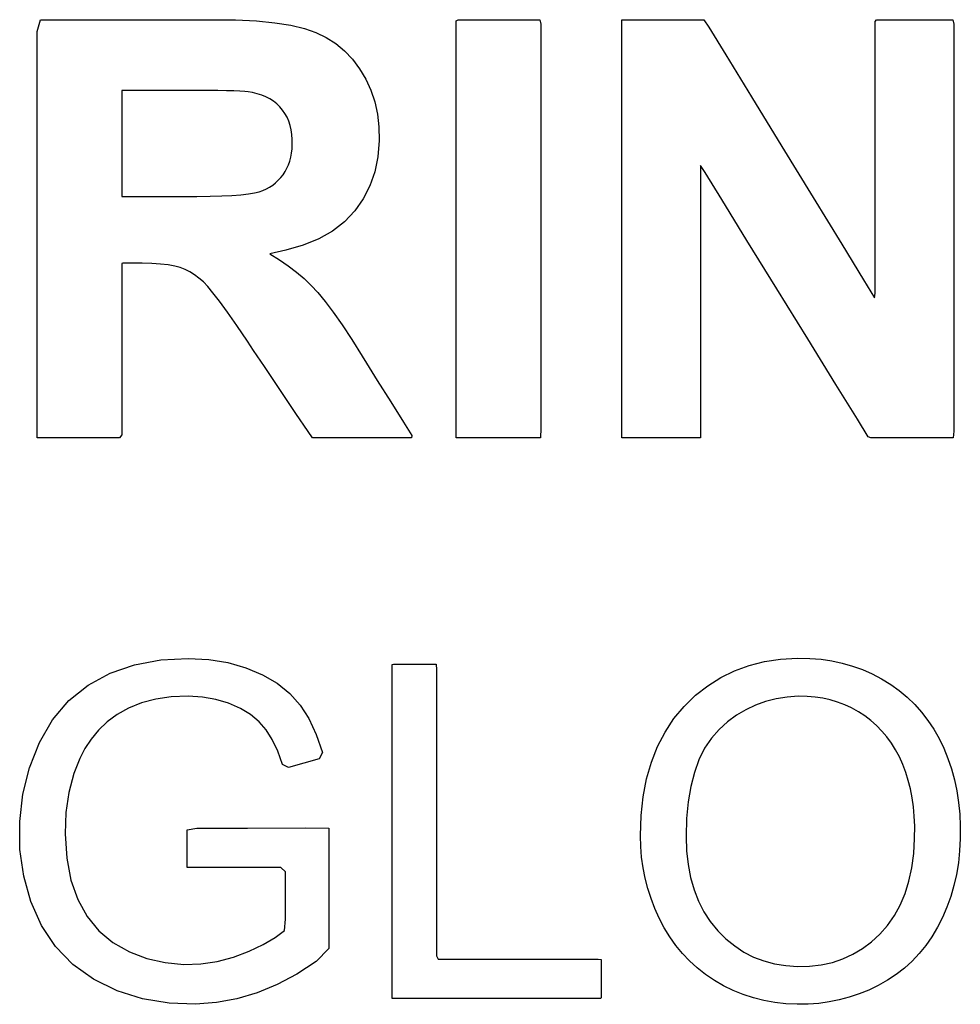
# Model space of a CAD drawing. Extents: x -538 to 1263, y -2592 to 1131.
# Tile 1 of 10: x -538 to -453, y -2592 to -2503. Entities that reach past the tile are written whole.
import ezdxf

# ---------------------------------------------------------------- set-up
doc = ezdxf.new("R2010")
doc.units = 0
doc.layers.get('0').update_dxf_attribs({"linetype": 'CONTINUOUS'})

msp = doc.modelspace()

# ---------------------------------------------------------------- linework, layer by layer
for p, q in [((-536.593, -2504.223), (-536.302, -2503.168)), ((-536.302, -2503.168), (-533.909, -2503.168)), ((-533.909, -2503.168), (-530.022, -2503.168)), ((-530.022, -2503.168), (-525.761, -2503.168)), ((-525.761, -2503.168), (-522.247, -2503.168)), ((-522.247, -2503.168), (-520.6, -2503.168)), ((-520.6, -2503.168), (-518.733, -2503.194)), ((-518.733, -2503.194), (-516.856, -2503.285)), ((-516.856, -2503.285), (-515.193, -2503.443)), ((-515.193, -2503.443), (-513.744, -2503.666)), ((-513.744, -2503.666), (-512.509, -2503.955)), ((-498.838, -2503.27), (-498.661, -2503.168)), ((-498.838, -2505.501), (-498.838, -2503.27)), ((-498.661, -2503.168), (-497.956, -2503.168)), ((-497.956, -2503.168), (-496.866, -2503.168)), ((-496.866, -2503.168), (-495.551, -2503.168)), ((-495.551, -2503.168), (-494.176, -2503.168)), ((-494.176, -2503.168), (-492.903, -2503.168)), ((-492.903, -2503.168), (-491.893, -2503.168)), ((-491.893, -2503.168), (-491.311, -2503.168)), ((-491.311, -2503.168), (-491.23, -2503.567)), ((-491.23, -2503.567), (-491.23, -2506.452)), ((-483.905, -2503.185), (-483.652, -2503.168)), ((-483.905, -2505.064), (-483.905, -2503.185)), ((-483.652, -2503.168), (-482.875, -2503.168)), ((-482.875, -2503.168), (-481.738, -2503.168)), ((-481.738, -2503.168), (-480.41, -2503.168)), ((-480.41, -2503.168), (-479.056, -2503.168)), ((-479.056, -2503.168), (-477.845, -2503.168)), ((-477.845, -2503.168), (-476.943, -2503.168)), ((-476.943, -2503.168), (-476.517, -2503.168)), ((-476.517, -2503.168), (-476.082, -2503.856)), ((-461.083, -2503.346), (-460.972, -2503.168)), ((-461.083, -2505.163), (-461.083, -2503.346)), ((-460.972, -2503.168), (-460.364, -2503.168)), ((-460.364, -2503.168), (-459.365, -2503.168)), ((-459.365, -2503.168), (-458.135, -2503.168)), ((-458.135, -2503.168), (-456.833, -2503.168)), ((-456.833, -2503.168), (-455.619, -2503.168)), ((-455.619, -2503.168), (-454.652, -2503.168)), ((-454.652, -2503.168), (-454.092, -2503.168)), ((-454.092, -2503.168), (-454.015, -2503.581)), ((-454.015, -2503.581), (-454.015, -2506.566)), ((-536.593, -2510.376), (-536.593, -2504.223)), ((-512.509, -2503.955), (-511.48, -2504.312)), ((-511.48, -2504.312), (-510.553, -2504.762)), ((-476.082, -2503.856), (-474.557, -2506.344)), ((-510.553, -2504.762), (-509.698, -2505.315)), ((-509.698, -2505.315), (-508.913, -2505.971)), ((-483.905, -2509.453), (-483.905, -2505.064)), ((-461.083, -2508.486), (-461.083, -2505.163)), ((-508.913, -2505.971), (-508.199, -2506.729)), ((-498.838, -2510.047), (-498.838, -2505.501)), ((-474.557, -2506.344), (-472.249, -2510.11)), ((-508.199, -2506.729), (-507.556, -2507.589)), ((-491.23, -2506.452), (-491.23, -2511.451)), ((-454.015, -2506.566), (-454.015, -2511.72)), ((-507.556, -2507.589), (-506.994, -2508.536)), ((-506.994, -2508.536), (-506.538, -2509.532)), ((-461.083, -2512.746), (-461.083, -2508.486)), ((-528.788, -2509.542), (-528.986, -2509.548)), ((-528.986, -2509.548), (-528.986, -2510.031)), ((-528.17, -2509.542), (-528.788, -2509.542)), ((-527.263, -2509.542), (-528.17, -2509.542)), ((-526.2, -2509.542), (-527.263, -2509.542)), ((-525.115, -2509.542), (-526.2, -2509.542)), ((-524.141, -2509.542), (-525.115, -2509.542)), ((-523.413, -2509.542), (-524.141, -2509.542)), ((-523.062, -2509.542), (-523.413, -2509.542)), ((-522.196, -2509.543), (-523.062, -2509.542)), ((-521.199, -2509.548), (-522.196, -2509.543)), ((-520.314, -2509.557), (-521.199, -2509.548)), ((-519.542, -2509.57), (-520.314, -2509.557)), ((-518.883, -2509.587), (-519.542, -2509.57)), ((-518.336, -2509.607), (-518.883, -2509.587)), ((-517.901, -2509.632), (-518.336, -2509.607)), ((-517.58, -2509.66), (-517.901, -2509.632)), ((-517.199, -2509.727), (-517.58, -2509.66)), ((-516.772, -2509.834), (-517.199, -2509.727)), ((-516.371, -2509.967), (-516.772, -2509.834)), ((-506.538, -2509.532), (-506.189, -2510.577)), ((-483.905, -2515.5), (-483.905, -2509.453)), ((-536.593, -2519.752), (-536.593, -2510.376)), ((-528.986, -2510.031), (-528.986, -2511.148)), ((-515.995, -2510.126), (-516.371, -2509.967)), ((-515.644, -2510.311), (-515.995, -2510.126)), ((-515.319, -2510.522), (-515.644, -2510.311)), ((-515.02, -2510.759), (-515.319, -2510.522)), ((-514.746, -2511.022), (-515.02, -2510.759)), ((-506.189, -2510.577), (-505.946, -2511.669)), ((-498.838, -2516.103), (-498.838, -2510.047)), ((-472.249, -2510.11), (-469.506, -2514.586)), ((-528.986, -2511.148), (-528.986, -2512.683)), ((-514.498, -2511.312), (-514.746, -2511.022)), ((-514.28, -2511.624), (-514.498, -2511.312)), ((-514.092, -2511.958), (-514.28, -2511.624)), ((-505.946, -2511.669), (-505.81, -2512.811)), ((-491.23, -2511.451), (-491.23, -2517.759)), ((-513.936, -2512.315), (-514.092, -2511.958)), ((-513.811, -2512.693), (-513.936, -2512.315)), ((-454.015, -2511.72), (-454.015, -2518.193)), ((-528.986, -2512.683), (-528.986, -2514.421)), ((-513.717, -2513.094), (-513.811, -2512.693)), ((-513.654, -2513.517), (-513.717, -2513.094)), ((-505.81, -2512.811), (-505.781, -2514.068)), ((-461.083, -2517.376), (-461.083, -2512.746)), ((-513.621, -2513.963), (-513.654, -2513.517)), ((-513.619, -2514.404), (-513.621, -2513.963)), ((-505.781, -2514.068), (-505.898, -2515.526)), ((-528.986, -2514.421), (-528.986, -2516.147)), ((-513.755, -2515.559), (-513.686, -2515.191)), ((-513.686, -2515.191), (-513.641, -2514.806)), ((-513.641, -2514.806), (-513.619, -2514.404)), ((-469.506, -2514.586), (-466.676, -2519.204)), ((-513.964, -2516.242), (-513.848, -2515.909)), ((-513.848, -2515.909), (-513.755, -2515.559)), ((-505.898, -2515.526), (-506.176, -2516.887)), ((-498.838, -2522.863), (-498.838, -2516.103)), ((-483.905, -2522.356), (-483.905, -2515.5)), ((-528.986, -2516.147), (-528.986, -2517.646)), ((-514.452, -2517.139), (-514.266, -2516.857)), ((-514.266, -2516.857), (-514.103, -2516.558)), ((-514.103, -2516.558), (-513.964, -2516.242)), ((-506.176, -2516.887), (-506.616, -2518.153)), ((-476.422, -2516.948), (-476.838, -2516.32)), ((-476.838, -2516.32), (-476.838, -2517.734)), ((-474.921, -2519.377), (-476.422, -2516.948)), ((-528.986, -2517.646), (-528.986, -2518.703)), ((-515.38, -2518.065), (-515.121, -2517.864)), ((-515.121, -2517.864), (-514.88, -2517.642)), ((-514.88, -2517.642), (-514.657, -2517.401)), ((-514.657, -2517.401), (-514.452, -2517.139)), ((-491.23, -2517.759), (-491.23, -2524.569)), ((-476.838, -2517.734), (-476.838, -2520.729)), ((-461.083, -2521.807), (-461.083, -2517.376)), ((-528.986, -2518.703), (-528.986, -2519.103)), ((-517.576, -2518.859), (-517.024, -2518.769)), ((-517.024, -2518.769), (-516.598, -2518.665)), ((-516.598, -2518.665), (-516.265, -2518.546)), ((-516.265, -2518.546), (-515.952, -2518.406)), ((-515.952, -2518.406), (-515.657, -2518.245)), ((-515.657, -2518.245), (-515.38, -2518.065)), ((-506.616, -2518.153), (-507.217, -2519.324)), ((-454.015, -2518.193), (-454.015, -2525.134)), ((-528.986, -2519.103), (-528.75, -2519.103)), ((-528.75, -2519.103), (-528.128, -2519.103)), ((-528.128, -2519.103), (-527.245, -2519.103)), ((-527.245, -2519.103), (-526.229, -2519.103)), ((-526.229, -2519.103), (-525.206, -2519.103)), ((-525.206, -2519.103), (-524.303, -2519.103)), ((-524.303, -2519.103), (-523.645, -2519.103)), ((-523.645, -2519.103), (-523.36, -2519.103)), ((-523.36, -2519.103), (-522.207, -2519.098)), ((-522.207, -2519.098), (-521.03, -2519.078)), ((-521.03, -2519.078), (-519.979, -2519.044)), ((-519.979, -2519.044), (-519.053, -2518.997)), ((-519.053, -2518.997), (-518.252, -2518.935)), ((-518.252, -2518.935), (-517.576, -2518.859)), ((-507.217, -2519.324), (-507.98, -2520.399)), ((-472.647, -2523.054), (-474.921, -2519.377)), ((-466.676, -2519.204), (-464.106, -2523.396)), ((-536.593, -2529.713), (-536.593, -2519.752)), ((-507.98, -2520.399), (-508.904, -2521.369)), ((-508.904, -2521.369), (-509.988, -2522.209)), ((-476.838, -2520.729), (-476.838, -2524.75)), ((-509.988, -2522.209), (-511.232, -2522.917)), ((-461.083, -2525.47), (-461.083, -2521.807)), ((-511.232, -2522.917), (-512.636, -2523.492)), ((-498.838, -2529.523), (-498.838, -2522.863)), ((-483.905, -2529.17), (-483.905, -2522.356)), ((-469.945, -2527.425), (-472.647, -2523.054)), ((-514.2, -2523.935), (-515.625, -2524.275)), ((-512.636, -2523.492), (-514.2, -2523.935)), ((-464.106, -2523.396), (-462.147, -2526.594)), ((-515.625, -2524.275), (-514.771, -2524.805)), ((-514.771, -2524.805), (-513.973, -2525.352)), ((-491.23, -2524.569), (-491.23, -2531.078)), ((-476.838, -2524.75), (-476.838, -2529.243)), ((-528.88, -2525.117), (-528.986, -2525.136)), ((-528.986, -2525.136), (-528.986, -2526.753)), ((-528.572, -2525.117), (-528.88, -2525.117)), ((-528.169, -2525.117), (-528.572, -2525.117)), ((-527.777, -2525.117), (-528.169, -2525.117)), ((-527.505, -2525.117), (-527.777, -2525.117)), ((-527.134, -2525.119), (-527.505, -2525.117)), ((-526.267, -2525.142), (-527.134, -2525.119)), ((-525.491, -2525.192), (-526.267, -2525.142)), ((-524.807, -2525.27), (-525.491, -2525.192)), ((-524.214, -2525.375), (-524.807, -2525.27)), ((-523.713, -2525.507), (-524.214, -2525.375)), ((-523.278, -2525.674), (-523.713, -2525.507)), ((-522.854, -2525.886), (-523.278, -2525.674)), ((-513.973, -2525.352), (-513.23, -2525.918)), ((-461.083, -2527.799), (-461.083, -2525.47)), ((-454.015, -2525.134), (-454.015, -2531.692)), ((-528.986, -2526.753), (-528.986, -2530.205)), ((-522.438, -2526.145), (-522.854, -2525.886)), ((-522.031, -2526.451), (-522.438, -2526.145)), ((-521.632, -2526.803), (-522.031, -2526.451)), ((-513.23, -2525.918), (-512.544, -2526.503)), ((-512.544, -2526.503), (-511.913, -2527.105)), ((-462.147, -2526.594), (-461.144, -2528.229)), ((-521.237, -2527.206), (-521.632, -2526.803)), ((-520.762, -2527.77), (-521.237, -2527.206)), ((-511.913, -2527.105), (-511.318, -2527.75)), ((-467.157, -2531.935), (-469.945, -2527.425)), ((-520.167, -2528.544), (-520.762, -2527.77)), ((-511.318, -2527.75), (-510.663, -2528.553)), ((-461.144, -2528.229), (-461.083, -2527.799)), ((-519.452, -2529.529), (-520.167, -2528.544)), ((-510.663, -2528.553), (-509.936, -2529.529)), ((-483.905, -2535.09), (-483.905, -2529.17)), ((-476.838, -2529.243), (-476.838, -2533.653)), ((-536.593, -2537.624), (-536.593, -2529.713)), ((-528.986, -2530.205), (-528.986, -2534.391)), ((-518.617, -2530.725), (-519.452, -2529.529)), ((-509.936, -2529.529), (-509.136, -2530.678)), ((-498.838, -2535.277), (-498.838, -2529.523)), ((-517.662, -2532.132), (-518.617, -2530.725)), ((-509.136, -2530.678), (-508.264, -2532)), ((-491.23, -2531.078), (-491.23, -2536.48)), ((-508.264, -2532), (-507.319, -2533.496)), ((-464.627, -2536.028), (-467.157, -2531.935)), ((-454.015, -2531.692), (-454.015, -2537.017)), ((-517.099, -2532.974), (-517.662, -2532.132)), ((-516.129, -2534.419), (-517.099, -2532.974)), ((-507.319, -2533.496), (-506.926, -2534.125)), ((-476.838, -2533.653), (-476.838, -2537.425)), ((-528.986, -2534.391), (-528.986, -2538.21)), ((-514.732, -2536.501), (-516.129, -2534.419)), ((-506.926, -2534.125), (-505.96, -2535.668)), ((-498.838, -2539.32), (-498.838, -2535.277)), ((-483.905, -2539.266), (-483.905, -2535.09)), ((-513.292, -2538.648), (-514.732, -2536.501)), ((-505.96, -2535.668), (-504.744, -2537.611)), ((-491.23, -2536.48), (-491.23, -2539.969)), ((-462.696, -2539.151), (-464.627, -2536.028)), ((-454.015, -2537.017), (-454.015, -2540.257)), ((-536.593, -2540.847), (-536.593, -2537.624)), ((-528.986, -2538.21), (-528.986, -2540.561)), ((-504.744, -2537.611), (-503.599, -2539.44)), ((-476.838, -2537.425), (-476.838, -2540.004)), ((-512.195, -2540.284), (-513.292, -2538.648)), ((-461.709, -2540.748), (-462.696, -2539.151)), ((-503.599, -2539.44), (-502.848, -2540.641)), ((-498.838, -2540.847), (-498.838, -2539.32)), ((-491.23, -2539.969), (-491.251, -2540.847)), ((-483.905, -2540.847), (-483.905, -2539.266)), ((-476.838, -2540.004), (-476.841, -2540.847)), ((-535.943, -2540.847), (-536.593, -2540.847)), ((-534.345, -2540.847), (-535.943, -2540.847)), ((-532.334, -2540.847), (-534.345, -2540.847)), ((-530.441, -2540.847), (-532.334, -2540.847)), ((-529.199, -2540.847), (-530.441, -2540.847)), ((-528.986, -2540.561), (-529.199, -2540.847)), ((-511.806, -2540.847), (-512.195, -2540.284)), ((-510.871, -2540.847), (-511.806, -2540.847)), ((-508.874, -2540.847), (-510.871, -2540.847)), ((-506.453, -2540.847), (-508.874, -2540.847)), ((-504.244, -2540.847), (-506.453, -2540.847)), ((-502.884, -2540.847), (-504.244, -2540.847)), ((-502.848, -2540.641), (-502.884, -2540.847)), ((-498.53, -2540.847), (-498.838, -2540.847)), ((-497.713, -2540.847), (-498.53, -2540.847)), ((-496.552, -2540.847), (-497.713, -2540.847)), ((-495.207, -2540.847), (-496.552, -2540.847)), ((-493.842, -2540.847), (-495.207, -2540.847)), ((-492.619, -2540.847), (-493.842, -2540.847)), ((-491.701, -2540.847), (-492.619, -2540.847)), ((-491.251, -2540.847), (-491.701, -2540.847)), ((-483.609, -2540.847), (-483.905, -2540.847)), ((-482.826, -2540.847), (-483.609, -2540.847)), ((-481.715, -2540.847), (-482.826, -2540.847)), ((-480.437, -2540.847), (-481.715, -2540.847)), ((-479.151, -2540.847), (-480.437, -2540.847)), ((-478.016, -2540.847), (-479.151, -2540.847)), ((-477.193, -2540.847), (-478.016, -2540.847)), ((-476.841, -2540.847), (-477.193, -2540.847)), ((-461.487, -2540.847), (-461.709, -2540.748)), ((-460.78, -2540.847), (-461.487, -2540.847)), ((-459.669, -2540.847), (-460.78, -2540.847)), ((-458.325, -2540.847), (-459.669, -2540.847)), ((-456.92, -2540.847), (-458.325, -2540.847)), ((-455.628, -2540.847), (-456.92, -2540.847)), ((-454.62, -2540.847), (-455.628, -2540.847)), ((-454.069, -2540.847), (-454.62, -2540.847)), ((-454.015, -2540.257), (-454.069, -2540.847)), ((-530.013, -2562.058), (-527.83, -2561.301)), ((-527.83, -2561.301), (-525.471, -2560.856)), ((-525.471, -2560.856), (-522.985, -2560.721)), ((-522.985, -2560.721), (-521.149, -2560.822)), ((-521.149, -2560.822), (-519.418, -2561.102)), ((-519.418, -2561.102), (-517.793, -2561.559)), ((-504.611, -2561.272), (-504.494, -2561.235)), ((-504.611, -2562.904), (-504.611, -2561.272)), ((-504.494, -2561.235), (-504.098, -2561.235)), ((-504.098, -2561.235), (-503.503, -2561.235)), ((-503.503, -2561.235), (-502.799, -2561.235)), ((-502.799, -2561.235), (-502.073, -2561.235)), ((-502.073, -2561.235), (-501.412, -2561.235)), ((-501.412, -2561.235), (-500.906, -2561.235)), ((-500.906, -2561.235), (-500.641, -2561.235)), ((-500.641, -2561.235), (-500.622, -2561.737)), ((-473.769, -2561.834), (-472.457, -2561.357)), ((-472.457, -2561.357), (-471.073, -2561.009)), ((-471.073, -2561.009), (-469.618, -2560.791)), ((-469.618, -2560.791), (-468.091, -2560.702)), ((-468.091, -2560.702), (-466.97, -2560.72)), ((-466.97, -2560.72), (-465.972, -2560.801)), ((-465.972, -2560.801), (-464.998, -2560.942)), ((-464.998, -2560.942), (-464.05, -2561.144)), ((-464.05, -2561.144), (-463.127, -2561.407)), ((-532.008, -2563.128), (-530.013, -2562.058)), ((-517.793, -2561.559), (-516.29, -2562.188)), ((-516.29, -2562.188), (-514.973, -2562.959)), ((-500.622, -2561.737), (-500.622, -2564.105)), ((-475.009, -2562.442), (-473.769, -2561.834)), ((-463.127, -2561.407), (-462.228, -2561.731)), ((-462.228, -2561.731), (-461.355, -2562.116)), ((-461.355, -2562.116), (-460.508, -2562.562)), ((-533.745, -2564.526), (-532.008, -2563.128)), ((-514.973, -2562.959), (-513.847, -2563.87)), ((-504.611, -2566.474), (-504.611, -2562.904)), ((-476.178, -2563.179), (-475.009, -2562.442)), ((-460.508, -2562.562), (-459.691, -2563.066)), ((-459.691, -2563.066), (-458.922, -2563.618)), ((-513.847, -2563.87), (-512.913, -2564.922)), ((-477.275, -2564.045), (-476.178, -2563.179)), ((-458.922, -2563.618), (-458.202, -2564.218)), ((-535.21, -2566.254), (-533.745, -2564.526)), ((-527.209, -2564.735), (-528.367, -2565.21)), ((-525.926, -2564.395), (-527.209, -2564.735)), ((-524.518, -2564.194), (-525.926, -2564.395)), ((-523.004, -2564.134), (-524.518, -2564.194)), ((-521.72, -2564.21), (-523.004, -2564.134)), ((-520.504, -2564.419), (-521.72, -2564.21)), ((-519.358, -2564.761), (-520.504, -2564.419)), ((-518.296, -2565.227), (-519.358, -2564.761)), ((-500.622, -2564.105), (-500.622, -2567.887)), ((-478.3, -2565.042), (-477.275, -2564.045)), ((-470.964, -2564.593), (-471.875, -2564.922)), ((-470.018, -2564.352), (-470.964, -2564.593)), ((-469.035, -2564.2), (-470.018, -2564.352)), ((-468.017, -2564.136), (-469.035, -2564.2)), ((-467.219, -2564.148), (-468.017, -2564.136)), ((-466.507, -2564.206), (-467.219, -2564.148)), ((-465.812, -2564.311), (-466.507, -2564.206)), ((-465.135, -2564.462), (-465.812, -2564.311)), ((-464.477, -2564.658), (-465.135, -2564.462)), ((-463.835, -2564.901), (-464.477, -2564.658)), ((-463.212, -2565.189), (-463.835, -2564.901)), ((-458.202, -2564.218), (-457.531, -2564.866)), ((-457.531, -2564.866), (-456.908, -2565.562)), ((-529.397, -2565.78), (-530.296, -2566.437)), ((-528.367, -2565.21), (-529.397, -2565.78)), ((-517.374, -2565.785), (-518.296, -2565.227)), ((-516.596, -2566.431), (-517.374, -2565.785)), ((-512.913, -2564.922), (-512.124, -2566.149)), ((-479.223, -2566.15), (-478.3, -2565.042)), ((-472.749, -2565.34), (-473.588, -2565.846)), ((-471.875, -2564.922), (-472.749, -2565.34)), ((-462.607, -2565.523), (-463.212, -2565.189)), ((-462.023, -2565.902), (-462.607, -2565.523)), ((-456.908, -2565.562), (-456.334, -2566.306)), ((-536.404, -2568.312), (-535.21, -2566.254)), ((-530.296, -2566.437), (-531.066, -2567.183)), ((-515.963, -2567.167), (-516.596, -2566.431)), ((-512.124, -2566.149), (-511.456, -2567.571)), ((-504.611, -2571.316), (-504.611, -2566.474)), ((-480.024, -2567.358), (-479.223, -2566.15)), ((-474.391, -2566.44), (-475.157, -2567.124)), ((-473.588, -2565.846), (-474.391, -2566.44)), ((-461.473, -2566.318), (-462.023, -2565.902)), ((-460.958, -2566.772), (-461.473, -2566.318)), ((-456.334, -2566.306), (-455.809, -2567.099)), ((-531.066, -2567.183), (-531.727, -2567.995)), ((-515.416, -2568.042), (-515.963, -2567.167)), ((-511.456, -2567.571), (-510.908, -2569.185)), ((-480.701, -2568.666), (-480.024, -2567.358)), ((-475.157, -2567.124), (-475.854, -2567.913)), ((-460.478, -2567.263), (-460.958, -2566.772)), ((-460.034, -2567.792), (-460.478, -2567.263)), ((-455.809, -2567.099), (-455.332, -2567.939)), ((-537.306, -2570.577), (-536.404, -2568.312)), ((-531.727, -2567.995), (-532.296, -2568.851)), ((-514.924, -2569.083), (-515.416, -2568.042)), ((-500.622, -2567.887), (-500.622, -2572.5)), ((-475.854, -2567.913), (-476.457, -2568.822)), ((-459.624, -2568.359), (-460.034, -2567.792)), ((-459.249, -2568.963), (-459.624, -2568.359)), ((-455.332, -2567.939), (-454.906, -2568.823)), ((-532.296, -2568.851), (-532.773, -2569.752)), ((-514.488, -2570.29), (-514.924, -2569.083)), ((-510.908, -2569.185), (-511.188, -2569.777)), ((-481.255, -2570.073), (-480.701, -2568.666)), ((-476.457, -2568.822), (-476.967, -2569.848)), ((-458.909, -2569.604), (-459.249, -2568.963)), ((-454.906, -2568.823), (-454.532, -2569.738)), ((-532.773, -2569.752), (-533.302, -2571.102)), ((-512.578, -2570.158), (-513.968, -2570.539)), ((-511.188, -2569.777), (-512.578, -2570.158)), ((-481.686, -2571.579), (-481.255, -2570.073)), ((-476.967, -2569.848), (-477.385, -2570.993)), ((-458.605, -2570.282), (-458.909, -2569.604)), ((-454.532, -2569.738), (-454.212, -2570.683)), ((-537.898, -2572.94), (-537.306, -2570.577)), ((-533.302, -2571.102), (-533.759, -2572.81)), ((-513.968, -2570.539), (-514.488, -2570.29)), ((-477.385, -2570.993), (-477.71, -2572.257)), ((-458.338, -2570.988), (-458.605, -2570.282)), ((-458.109, -2571.724), (-458.338, -2570.988)), ((-454.212, -2570.683), (-453.946, -2571.656)), ((-504.611, -2576.767), (-504.611, -2571.316)), ((-481.994, -2573.186), (-481.686, -2571.579)), ((-457.918, -2572.487), (-458.109, -2571.724)), ((-453.946, -2571.656), (-453.734, -2572.659)), ((-533.759, -2572.81), (-534.023, -2574.598)), ((-500.622, -2572.5), (-500.622, -2577.357)), ((-477.71, -2572.257), (-477.942, -2573.639)), ((-457.764, -2573.28), (-457.918, -2572.487)), ((-453.734, -2572.659), (-453.575, -2573.691)), ((-538.181, -2575.402), (-537.898, -2572.94)), ((-482.178, -2574.891), (-481.994, -2573.186)), ((-477.942, -2573.639), (-478.081, -2575.139)), ((-457.649, -2574.1), (-457.764, -2573.28)), ((-453.575, -2573.691), (-453.47, -2574.752)), ((-534.023, -2574.598), (-534.093, -2576.523)), ((-457.571, -2574.949), (-457.649, -2574.1)), ((-538.154, -2577.936), (-538.181, -2575.402)), ((-482.24, -2576.697), (-482.178, -2574.891)), ((-478.081, -2575.139), (-478.128, -2576.758)), ((-457.531, -2575.827), (-457.571, -2574.949)), ((-453.47, -2574.752), (-453.419, -2575.842)), ((-523.095, -2576.182), (-522.219, -2576.017)), ((-523.095, -2577.366), (-523.095, -2576.182)), ((-522.219, -2576.017), (-517.665, -2576.009)), ((-517.665, -2576.009), (-512.467, -2576.001)), ((-512.467, -2576.001), (-510.327, -2576.027)), ((-510.327, -2576.027), (-510.327, -2578.701)), ((-457.534, -2576.956), (-457.531, -2575.827)), ((-453.419, -2575.842), (-453.422, -2576.961)), ((-534.093, -2576.523), (-533.944, -2578.72)), ((-504.611, -2582.163), (-504.611, -2576.767)), ((-482.214, -2577.671), (-482.24, -2576.697)), ((-478.128, -2576.758), (-478.083, -2578.067)), ((-457.618, -2578.315), (-457.534, -2576.956)), ((-453.422, -2576.961), (-453.481, -2578.063)), ((-537.816, -2580.357), (-538.154, -2577.936)), ((-523.095, -2578.835), (-523.095, -2577.366)), ((-500.622, -2577.357), (-500.622, -2581.871)), ((-482.134, -2578.633), (-482.214, -2577.671)), ((-478.083, -2578.067), (-477.95, -2579.305)), ((-453.481, -2578.063), (-453.596, -2579.137)), ((-533.944, -2578.72), (-533.562, -2580.695)), ((-523.095, -2579.555), (-523.095, -2578.835)), ((-510.327, -2578.701), (-510.327, -2583.406)), ((-482.003, -2579.583), (-482.134, -2578.633)), ((-457.79, -2579.593), (-457.618, -2578.315)), ((-521.291, -2579.555), (-523.095, -2579.555)), ((-517.61, -2579.555), (-521.291, -2579.555)), ((-514.644, -2579.555), (-517.61, -2579.555)), ((-514.233, -2579.94), (-514.644, -2579.555)), ((-514.233, -2581.942), (-514.233, -2579.94)), ((-481.818, -2580.52), (-482.003, -2579.583)), ((-477.95, -2579.305), (-477.727, -2580.472)), ((-458.05, -2580.79), (-457.79, -2579.593)), ((-453.596, -2579.137), (-453.769, -2580.18)), ((-537.167, -2582.638), (-537.816, -2580.357)), ((-533.562, -2580.695), (-532.946, -2582.448)), ((-481.58, -2581.444), (-481.818, -2580.52)), ((-477.727, -2580.472), (-477.415, -2581.57)), ((-458.399, -2581.907), (-458.05, -2580.79)), ((-453.769, -2580.18), (-453.997, -2581.194)), ((-481.29, -2582.356), (-481.58, -2581.444)), ((-477.415, -2581.57), (-477.014, -2582.597)), ((-453.997, -2581.194), (-454.283, -2582.178)), ((-536.206, -2584.774), (-537.167, -2582.638)), ((-532.946, -2582.448), (-532.102, -2583.977)), ((-514.233, -2584.227), (-514.233, -2581.942)), ((-504.611, -2586.839), (-504.611, -2582.163)), ((-500.622, -2581.871), (-500.622, -2585.459)), ((-480.947, -2583.255), (-481.29, -2582.356)), ((-477.014, -2582.597), (-476.524, -2583.554)), ((-458.836, -2582.943), (-458.399, -2581.907)), ((-454.283, -2582.178), (-454.624, -2583.133)), ((-510.327, -2583.406), (-510.327, -2586.87)), ((-480.551, -2584.142), (-480.947, -2583.255)), ((-459.362, -2583.899), (-458.836, -2582.943)), ((-454.624, -2583.133), (-455.023, -2584.059)), ((-532.102, -2583.977), (-531.044, -2585.271)), ((-514.311, -2585.236), (-514.233, -2584.227)), ((-480.104, -2585.002), (-480.551, -2584.142)), ((-476.524, -2583.554), (-475.946, -2584.44)), ((-459.976, -2584.773), (-459.362, -2583.899)), ((-455.023, -2584.059), (-455.477, -2584.952)), ((-534.942, -2586.679), (-536.206, -2584.774)), ((-531.044, -2585.271), (-529.773, -2586.331)), ((-515.171, -2585.878), (-514.311, -2585.236)), ((-479.607, -2585.817), (-480.104, -2585.002)), ((-475.946, -2584.44), (-475.278, -2585.256)), ((-475.278, -2585.256), (-474.538, -2585.992)), ((-460.677, -2585.567), (-459.976, -2584.773)), ((-455.477, -2584.952), (-455.979, -2585.795)), ((-516.232, -2586.498), (-515.171, -2585.878)), ((-500.622, -2585.459), (-500.622, -2587.533)), ((-479.061, -2586.586), (-479.607, -2585.817)), ((-474.538, -2585.992), (-473.752, -2586.633)), ((-461.434, -2586.267), (-460.677, -2585.567)), ((-455.979, -2585.795), (-456.528, -2586.585)), ((-533.379, -2588.299), (-534.942, -2586.679)), ((-529.773, -2586.331), (-528.294, -2587.155)), ((-518.917, -2587.639), (-517.494, -2587.095)), ((-517.494, -2587.095), (-516.232, -2586.498)), ((-510.327, -2586.87), (-511.451, -2588.032)), ((-504.611, -2590.132), (-504.611, -2586.839)), ((-478.465, -2587.309), (-479.061, -2586.586)), ((-473.752, -2586.633), (-472.922, -2587.178)), ((-463.095, -2587.38), (-462.241, -2586.872)), ((-462.241, -2586.872), (-461.434, -2586.267)), ((-456.528, -2586.585), (-457.125, -2587.321)), ((-528.294, -2587.155), (-526.715, -2587.754)), ((-526.715, -2587.754), (-525.08, -2588.132)), ((-520.372, -2588.024), (-518.917, -2587.639)), ((-500.622, -2587.533), (-500.462, -2587.82)), ((-500.462, -2587.82), (-499.303, -2587.82)), ((-499.303, -2587.82), (-497.3, -2587.82)), ((-497.3, -2587.82), (-494.779, -2587.82)), ((-494.779, -2587.82), (-492.067, -2587.82)), ((-492.067, -2587.82), (-489.491, -2587.82)), ((-489.491, -2587.82), (-487.379, -2587.82)), ((-487.379, -2587.82), (-486.057, -2587.82)), ((-486.057, -2587.82), (-485.776, -2587.838)), ((-485.776, -2587.838), (-485.776, -2588.074)), ((-477.819, -2587.986), (-478.465, -2587.309)), ((-477.124, -2588.617), (-477.819, -2587.986)), ((-472.922, -2587.178), (-472.046, -2587.629)), ((-472.046, -2587.629), (-471.124, -2587.983)), ((-471.124, -2587.983), (-470.158, -2588.243)), ((-464.95, -2588.107), (-463.998, -2587.791)), ((-463.998, -2587.791), (-463.095, -2587.38)), ((-457.125, -2587.321), (-457.769, -2588.003)), ((-531.516, -2589.633), (-533.379, -2588.299)), ((-525.08, -2588.132), (-523.39, -2588.288)), ((-523.39, -2588.288), (-521.848, -2588.24)), ((-521.848, -2588.24), (-520.372, -2588.024)), ((-511.451, -2588.032), (-513.192, -2589.165)), ((-485.776, -2588.074), (-485.776, -2588.525)), ((-485.776, -2588.525), (-485.776, -2589.114)), ((-476.379, -2589.203), (-477.124, -2588.617)), ((-470.158, -2588.243), (-469.146, -2588.407)), ((-469.146, -2588.407), (-468.088, -2588.476)), ((-468.088, -2588.476), (-466.998, -2588.449)), ((-466.998, -2588.449), (-465.95, -2588.326)), ((-465.95, -2588.326), (-464.95, -2588.107)), ((-458.46, -2588.631), (-459.198, -2589.206)), ((-457.769, -2588.003), (-458.46, -2588.631)), ((-529.393, -2590.674), (-531.516, -2589.633)), ((-513.192, -2589.165), (-514.964, -2590.104)), ((-485.776, -2589.114), (-485.776, -2589.762)), ((-475.584, -2589.742), (-476.379, -2589.203)), ((-474.747, -2590.23), (-475.584, -2589.742)), ((-459.983, -2589.727), (-460.813, -2590.194)), ((-459.198, -2589.206), (-459.983, -2589.727)), ((-514.964, -2590.104), (-516.768, -2590.847)), ((-504.611, -2591.377), (-504.611, -2590.132)), ((-485.776, -2589.762), (-485.776, -2590.39)), ((-485.776, -2590.39), (-485.776, -2590.92)), ((-473.882, -2590.656), (-474.747, -2590.23)), ((-461.666, -2590.605), (-462.535, -2590.959)), ((-460.813, -2590.194), (-461.666, -2590.605)), ((-527.126, -2591.397), (-529.393, -2590.674)), ((-524.722, -2591.799), (-527.126, -2591.397)), ((-518.6, -2591.392), (-520.46, -2591.738)), ((-516.768, -2590.847), (-518.6, -2591.392)), ((-503.833, -2591.377), (-504.611, -2591.377)), ((-501.775, -2591.377), (-503.833, -2591.377)), ((-498.853, -2591.377), (-501.775, -2591.377)), ((-495.482, -2591.377), (-498.853, -2591.377)), ((-492.076, -2591.377), (-495.482, -2591.377)), ((-489.05, -2591.377), (-492.076, -2591.377)), ((-486.82, -2591.377), (-489.05, -2591.377)), ((-485.8, -2591.377), (-486.82, -2591.377)), ((-485.776, -2591.274), (-485.8, -2591.377)), ((-485.776, -2590.92), (-485.776, -2591.274)), ((-472.99, -2591.018), (-473.882, -2590.656)), ((-472.07, -2591.318), (-472.99, -2591.018)), ((-471.122, -2591.555), (-472.07, -2591.318)), ((-464.322, -2591.496), (-465.24, -2591.68)), ((-463.42, -2591.256), (-464.322, -2591.496)), ((-462.535, -2590.959), (-463.42, -2591.256)), ((-522.347, -2591.886), (-524.722, -2591.799)), ((-520.46, -2591.738), (-522.347, -2591.886)), ((-470.146, -2591.729), (-471.122, -2591.555)), ((-469.143, -2591.84), (-470.146, -2591.729)), ((-468.113, -2591.889), (-469.143, -2591.84)), ((-467.125, -2591.876), (-468.113, -2591.889)), ((-466.174, -2591.807), (-467.125, -2591.876)), ((-465.24, -2591.68), (-466.174, -2591.807))]:
    msp.add_line(p, q)

doc.saveas('drawing.dxf')
